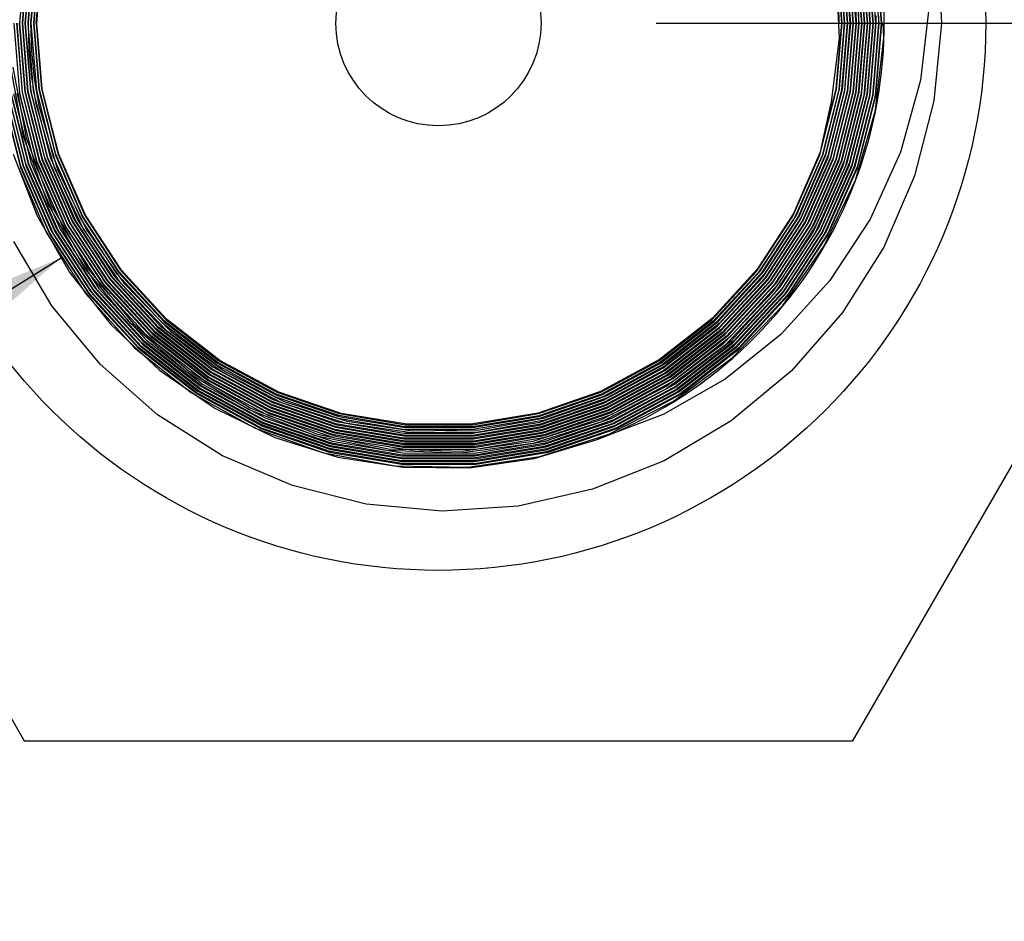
# Model space of a CAD drawing. Extents: x 2 to 36.4, y -1.5 to 23.3.
# Tile 8 of 24: x 10.471 to 11.049, y 16.399 to 16.928. Entities that reach past the tile are written whole.
import ezdxf

# ---------------------------------------------------------------- set-up
doc = ezdxf.new("R2010")
doc.units = 0
doc.header["$LTSCALE"] = 0.5
doc.header["$MEASUREMENT"] = 0
doc.layers.get('0').update_dxf_attribs({"linetype": 'CONTINUOUS'})

msp = doc.modelspace()

# ---------------------------------------------------------------- linework, layer by layer
for p, q in [((10.47105, 16.92583), (10.47437, 16.96577)), ((10.47562, 16.96556), (10.47232, 16.92583)), ((10.47272, 16.92583), (10.47608, 16.9659)), ((10.47733, 16.96569), (10.47399, 16.92583)), ((10.47438, 16.92583), (10.47769, 16.96545)), ((10.47894, 16.96523), (10.47565, 16.92583)), ((10.47605, 16.92583), (10.47937, 16.9654)), ((10.48062, 16.96518), (10.47732, 16.92583)), ((10.47772, 16.92583), (10.481, 16.96504)), ((10.48225, 16.96483), (10.47899, 16.92583)), ((10.47938, 16.92583), (10.48265, 16.96483)), ((10.48065, 16.92583), (10.48399, 16.96511)), ((10.95153, 16.9649), (10.95471, 16.92583)), ((10.95511, 16.92583), (10.9519, 16.9651)), ((10.95315, 16.9653), (10.95638, 16.92583)), ((10.95678, 16.92583), (10.95355, 16.96533)), ((10.95481, 16.96554), (10.95805, 16.92583)), ((10.95845, 16.92583), (10.95522, 16.96549)), ((10.95646, 16.96572), (10.95971, 16.92583)), ((10.96011, 16.92583), (10.95684, 16.96587)), ((10.95809, 16.96608), (10.96138, 16.92583)), ((10.96345, 16.92583), (10.96013, 16.96642)), ((10.96138, 16.96663), (10.96471, 16.92583)), ((10.96511, 16.92583), (10.96181, 16.96647)), ((10.96306, 16.96667), (10.96638, 16.92583)), ((10.96678, 16.92583), (10.96341, 16.96702)), ((10.96466, 16.96723), (10.96805, 16.92583)), ((10.96844, 16.92583), (10.96507, 16.96718)), ((10.96632, 16.96738), (10.96971, 16.92583)), ((10.97011, 16.92583), (10.9667, 16.96756)), ((10.96795, 16.96777), (10.97138, 16.92583)), ((10.97178, 16.92583), (10.96835, 16.96781)), ((10.9696, 16.96801), (10.97305, 16.92583)), ((10.97511, 16.92583), (10.97164, 16.96833)), ((10.97289, 16.96854), (10.97638, 16.92583)), ((10.97678, 16.92583), (10.97335, 16.96821)), ((10.48105, 16.92583), (10.48385, 16.96178)), ((10.94987, 16.96474), (10.95305, 16.92583)), ((10.95345, 16.92583), (10.95028, 16.96469)), ((11.01014, 16.962), (11.01167, 16.92583)), ((10.94983, 16.95636), (10.95161, 16.91709)), ((10.96178, 16.92583), (10.96147, 16.93839)), ((10.96276, 16.93799), (10.96305, 16.92583)), ((11.00447, 16.93615), (10.99939, 16.89232)), ((10.97344, 16.92583), (10.97341, 16.93037)), ((10.23049, 16.92583), (10.47365, 16.50467)), ((10.47107, 16.88488), (10.46772, 16.92583)), ((10.46899, 16.92583), (10.47232, 16.88509)), ((10.4727, 16.8852), (10.46939, 16.92583)), ((10.47065, 16.92583), (10.47395, 16.8854)), ((10.47436, 16.8854), (10.47105, 16.92583)), ((10.47232, 16.92583), (10.47561, 16.8856)), ((10.47597, 16.88587), (10.47272, 16.92583)), ((10.47399, 16.92583), (10.47722, 16.88608)), ((10.47764, 16.88599), (10.47438, 16.92583)), ((10.47565, 16.92583), (10.47889, 16.8862)), ((10.47656, 16.90996), (10.47605, 16.92583)), ((10.47732, 16.92583), (10.47786, 16.90956)), ((10.48092, 16.88656), (10.47772, 16.92583)), ((10.47899, 16.92583), (10.48217, 16.88678)), ((10.48252, 16.88711), (10.47938, 16.92583)), ((10.48065, 16.92583), (10.48377, 16.88733)), ((10.48422, 16.88708), (10.48105, 16.92583)), ((10.84431, 16.92583), (16.66109, 16.92583)), ((10.95305, 16.92583), (10.94983, 16.88725)), ((10.95019, 16.88695), (10.95345, 16.92583)), ((10.95471, 16.92583), (10.95144, 16.88674)), ((10.9519, 16.88707), (10.95511, 16.92583)), ((10.95638, 16.92583), (10.95315, 16.88687)), ((10.95356, 16.88693), (10.95678, 16.92583)), ((10.95805, 16.92583), (10.9548, 16.88664)), ((10.95512, 16.88611), (10.95845, 16.92583)), ((10.95971, 16.92583), (10.95637, 16.88591)), ((10.95676, 16.88585), (10.96011, 16.92583)), ((10.96138, 16.92583), (10.95801, 16.88564)), ((10.9584, 16.88552), (10.96178, 16.92583)), ((10.95962, 16.50467), (11.20278, 16.92583)), ((10.96305, 16.92583), (10.95965, 16.88531)), ((10.96007, 16.88542), (10.96345, 16.92583)), ((10.96471, 16.92583), (10.96132, 16.88519)), ((10.96169, 16.885), (10.96511, 16.92583)), ((10.96638, 16.92583), (10.96294, 16.88479)), ((10.9634, 16.88511), (10.96678, 16.92583)), ((10.96805, 16.92583), (10.96465, 16.88489)), ((10.96484, 16.88365), (10.96844, 16.92583)), ((10.96971, 16.92583), (10.96608, 16.88337)), ((10.96669, 16.88459), (10.97011, 16.92583)), ((10.97138, 16.92583), (10.96794, 16.8844)), ((10.96827, 16.88391), (10.97178, 16.92583)), ((10.97305, 16.92583), (10.96952, 16.88371)), ((10.96991, 16.88362), (10.97344, 16.92583)), ((10.97471, 16.92583), (10.97116, 16.88341)), ((10.97156, 16.8834), (10.97511, 16.92583)), ((10.97638, 16.92583), (10.97281, 16.88318)), ((10.97319, 16.88304), (10.97678, 16.92583)), ((10.97468, 16.92994), (10.97471, 16.92583)), ((10.9779, 16.91729), (10.97748, 16.92587)), ((11.01167, 16.92583), (11.00726, 16.88036)), ((10.95161, 16.91709), (10.94683, 16.8781)), ((10.97297, 16.87487), (10.9779, 16.91729)), ((10.47811, 16.89415), (10.47656, 16.90996)), ((10.47786, 16.90956), (10.4795, 16.89336)), ((10.4732, 16.85945), (10.46557, 16.90119)), ((10.46697, 16.89995), (10.47477, 16.85853)), ((10.48071, 16.87847), (10.47811, 16.89415)), ((10.4795, 16.89336), (10.48224, 16.87731)), ((10.99939, 16.89232), (10.98772, 16.85017)), ((10.47457, 16.84354), (10.46443, 16.88414)), ((10.46569, 16.88434), (10.47578, 16.84394)), ((10.47651, 16.84302), (10.46613, 16.88411)), ((10.46738, 16.88431), (10.47771, 16.84344)), ((10.47968, 16.84407), (10.46942, 16.88462)), ((10.47067, 16.88483), (10.48088, 16.84447)), ((10.48127, 16.84456), (10.47107, 16.88488)), ((10.47232, 16.88509), (10.48246, 16.84498)), ((10.48272, 16.84545), (10.4727, 16.8852)), ((10.47395, 16.8854), (10.48393, 16.84585)), ((10.48444, 16.84559), (10.47436, 16.8854)), ((10.47561, 16.8856), (10.48564, 16.846)), ((10.48573, 16.84696), (10.47597, 16.88587)), ((10.47722, 16.88608), (10.48693, 16.84736)), ((10.48756, 16.84677), (10.47764, 16.88599)), ((10.47889, 16.8862), (10.48876, 16.84718)), ((10.49069, 16.8479), (10.48092, 16.88656)), ((10.48217, 16.88678), (10.49189, 16.84832)), ((10.4921, 16.84894), (10.48252, 16.88711)), ((10.48377, 16.88733), (10.49329, 16.84938)), ((10.49383, 16.84902), (10.48422, 16.88708)), ((10.94983, 16.88725), (10.94038, 16.84974)), ((10.94044, 16.84869), (10.95019, 16.88695)), ((10.95144, 16.88674), (10.94163, 16.84827)), ((10.94229, 16.84897), (10.9519, 16.88707)), ((10.95315, 16.88687), (10.9435, 16.84859)), ((10.94394, 16.84863), (10.95356, 16.88693)), ((10.9548, 16.88664), (10.94508, 16.84805)), ((10.94515, 16.84703), (10.95512, 16.88611)), ((10.95637, 16.88591), (10.94635, 16.84663)), ((10.94681, 16.84672), (10.95676, 16.88585)), ((10.95801, 16.88564), (10.948, 16.84629)), ((10.94827, 16.84586), (10.9584, 16.88552)), ((10.95965, 16.88531), (10.94947, 16.84543)), ((10.9501, 16.84604), (10.96007, 16.88542)), ((10.96132, 16.88519), (10.95129, 16.8456)), ((10.95144, 16.84483), (10.96169, 16.885)), ((10.96294, 16.88479), (10.95264, 16.84441)), ((10.95342, 16.84544), (10.9634, 16.88511)), ((10.96465, 16.88489), (10.95461, 16.84502)), ((10.95645, 16.844), (10.96669, 16.88459)), ((10.96794, 16.8844), (10.95766, 16.84363)), ((10.95777, 16.84272), (10.96827, 16.88391)), ((10.46082, 16.88314), (10.47146, 16.84111)), ((10.47157, 16.84202), (10.46118, 16.88339)), ((10.46243, 16.88358), (10.47278, 16.84239)), ((10.4734, 16.84183), (10.46285, 16.8835)), ((10.4641, 16.88371), (10.4746, 16.84224)), ((10.49143, 16.84092), (10.48071, 16.87847)), ((10.95406, 16.8422), (10.96484, 16.88365)), ((10.96608, 16.88337), (10.9552, 16.84164)), ((10.96952, 16.88371), (10.95897, 16.84231)), ((10.95931, 16.84208), (10.96991, 16.88362)), ((10.97116, 16.88341), (10.96051, 16.84167)), ((10.96102, 16.84192), (10.97156, 16.8834)), ((10.97281, 16.88318), (10.96221, 16.84148)), ((10.96244, 16.84095), (10.97319, 16.88304)), ((11.00726, 16.88036), (10.99589, 16.83619)), ((10.48224, 16.87731), (10.4931, 16.84009)), ((10.94124, 16.85316), (10.94683, 16.8781)), ((10.96121, 16.83382), (10.97297, 16.87487)), ((10.48787, 16.81927), (10.4732, 16.85945)), ((10.47477, 16.85853), (10.48954, 16.81871)), ((10.49329, 16.84938), (10.50896, 16.81349)), ((10.94038, 16.84974), (10.92485, 16.81414)), ((10.98772, 16.85017), (10.96988, 16.81078)), ((10.46711, 16.84909), (10.48126, 16.81283)), ((10.49132, 16.80492), (10.47457, 16.84354)), ((10.47578, 16.84394), (10.49243, 16.80552)), ((10.49648, 16.80587), (10.47968, 16.84407)), ((10.48088, 16.84447), (10.49761, 16.80646)), ((10.498, 16.80657), (10.48127, 16.84456)), ((10.48246, 16.84498), (10.49911, 16.80719)), ((10.49902, 16.80818), (10.48272, 16.84545)), ((10.48393, 16.84585), (10.50016, 16.80875)), ((10.50097, 16.80809), (10.48444, 16.84559)), ((10.48564, 16.846), (10.50208, 16.80869)), ((10.5017, 16.81025), (10.48573, 16.84696)), ((10.48693, 16.84736), (10.50281, 16.81085)), ((10.50382, 16.80982), (10.48756, 16.84677)), ((10.48876, 16.84718), (10.50494, 16.81041)), ((10.50672, 16.81147), (10.49069, 16.8479)), ((10.49189, 16.84832), (10.50783, 16.81209)), ((10.50787, 16.81284), (10.4921, 16.84894)), ((10.50955, 16.81324), (10.49383, 16.84902)), ((10.9245, 16.81266), (10.94044, 16.84869)), ((10.94163, 16.84827), (10.92561, 16.81204)), ((10.92651, 16.81286), (10.94229, 16.84897)), ((10.9435, 16.84859), (10.92764, 16.81229)), ((10.92819, 16.81248), (10.94394, 16.84863)), ((10.92887, 16.81022), (10.94515, 16.84703)), ((10.94508, 16.84805), (10.92919, 16.81165)), ((10.94635, 16.84663), (10.92999, 16.80963)), ((10.93066, 16.81003), (10.94681, 16.84672)), ((10.93173, 16.80851), (10.94827, 16.84586)), ((10.948, 16.84629), (10.93176, 16.80939)), ((10.94947, 16.84543), (10.93284, 16.80789)), ((10.9339, 16.80901), (10.9501, 16.84604)), ((10.9347, 16.807), (10.95144, 16.84483)), ((10.95129, 16.8456), (10.93499, 16.80837)), ((10.95264, 16.84441), (10.93581, 16.80638)), ((10.93698, 16.80771), (10.95342, 16.84544)), ((10.95461, 16.84502), (10.93809, 16.8071)), ((10.93962, 16.80557), (10.95645, 16.844)), ((10.95766, 16.84363), (10.94076, 16.80501)), ((10.46981, 16.84201), (10.48673, 16.80289)), ((10.47146, 16.84111), (10.48891, 16.80152)), ((10.48852, 16.80308), (10.47157, 16.84202)), ((10.47278, 16.84239), (10.48966, 16.80365)), ((10.49069, 16.80257), (10.4734, 16.84183)), ((10.4746, 16.84224), (10.49181, 16.80317)), ((10.49354, 16.80431), (10.47651, 16.84302)), ((10.47771, 16.84344), (10.49465, 16.80492)), ((10.50817, 16.80546), (10.49143, 16.84092)), ((10.4931, 16.84009), (10.50992, 16.80498)), ((10.93646, 16.80328), (10.95406, 16.8422)), ((10.9552, 16.84164), (10.93745, 16.80247)), ((10.94064, 16.80397), (10.95777, 16.84272)), ((10.95897, 16.84231), (10.94175, 16.80336)), ((10.942, 16.80297), (10.95931, 16.84208)), ((10.96051, 16.84167), (10.94311, 16.80237)), ((10.94393, 16.80304), (10.96102, 16.84192)), ((10.94489, 16.80131), (10.96244, 16.84095)), ((10.96221, 16.84148), (10.94503, 16.8024)), ((10.94293, 16.79524), (10.96121, 16.83382)), ((10.99589, 16.83619), (10.97789, 16.79446)), ((10.50896, 16.78237), (10.48787, 16.81927)), ((10.48954, 16.81871), (10.51064, 16.78217)), ((10.48126, 16.81283), (10.5004, 16.77943)), ((10.52346, 16.77663), (10.5017, 16.81025)), ((10.50281, 16.81085), (10.52446, 16.77741)), ((10.52564, 16.77654), (10.50382, 16.80982)), ((10.50494, 16.81041), (10.52665, 16.7773)), ((10.52821, 16.77865), (10.50672, 16.81147)), ((10.50783, 16.81209), (10.5292, 16.77945)), ((10.52913, 16.78019), (10.50787, 16.81284)), ((10.50896, 16.81349), (10.5301, 16.78101)), ((10.53066, 16.78093), (10.50955, 16.81324)), ((10.90318, 16.78023), (10.9245, 16.81266)), ((10.92485, 16.81414), (10.90377, 16.78164)), ((10.92561, 16.81204), (10.90416, 16.77943)), ((10.9052, 16.78012), (10.92651, 16.81286)), ((10.92764, 16.81229), (10.90622, 16.77937)), ((10.90705, 16.77708), (10.92887, 16.81022)), ((10.90708, 16.77984), (10.92819, 16.81248)), ((10.92919, 16.81165), (10.90789, 16.7788)), ((10.92999, 16.80963), (10.90807, 16.77632)), ((10.90887, 16.7767), (10.93066, 16.81003)), ((10.93176, 16.80939), (10.90985, 16.7759)), ((10.91185, 16.77511), (10.9339, 16.80901)), ((10.96988, 16.81078), (10.9463, 16.77488)), ((10.51163, 16.76741), (10.48852, 16.80308)), ((10.48966, 16.80365), (10.51265, 16.76816)), ((10.51407, 16.76969), (10.49132, 16.80492)), ((10.49181, 16.80317), (10.51489, 16.76798)), ((10.49243, 16.80552), (10.51507, 16.77048)), ((10.51638, 16.76944), (10.49354, 16.80431)), ((10.49465, 16.80492), (10.51737, 16.77023)), ((10.51904, 16.77145), (10.49648, 16.80587)), ((10.49761, 16.80646), (10.52006, 16.7722)), ((10.52045, 16.77235), (10.498, 16.80657)), ((10.52112, 16.7742), (10.49902, 16.80818)), ((10.49911, 16.80719), (10.52144, 16.77314)), ((10.50016, 16.80875), (10.52214, 16.77495)), ((10.52314, 16.77432), (10.50097, 16.80809)), ((10.50208, 16.80869), (10.52414, 16.7751)), ((10.5303, 16.77337), (10.50817, 16.80546)), ((10.50992, 16.80498), (10.53205, 16.77323)), ((10.90957, 16.77489), (10.93173, 16.80851)), ((10.93284, 16.80789), (10.91057, 16.7741)), ((10.91228, 16.77294), (10.9347, 16.807)), ((10.93499, 16.80837), (10.91283, 16.7743)), ((10.91294, 16.76841), (10.93646, 16.80328)), ((10.93581, 16.80638), (10.91328, 16.77216)), ((10.9147, 16.77334), (10.93698, 16.80771)), ((10.93809, 16.8071), (10.9157, 16.77256)), ((10.91694, 16.77078), (10.93962, 16.80557)), ((10.91769, 16.76904), (10.94064, 16.80397)), ((10.94076, 16.80501), (10.91797, 16.77005)), ((10.94175, 16.80336), (10.91869, 16.76826)), ((10.92081, 16.76762), (10.94393, 16.80304)), ((10.48986, 16.75994), (10.46757, 16.79768)), ((10.48673, 16.80289), (10.5098, 16.76705)), ((10.48891, 16.80152), (10.51232, 16.76586)), ((10.51389, 16.76721), (10.49069, 16.80257)), ((10.93745, 16.80247), (10.91374, 16.76738)), ((10.91881, 16.76776), (10.942, 16.80297)), ((10.94311, 16.80237), (10.91981, 16.76699)), ((10.92138, 16.76564), (10.94489, 16.80131)), ((10.94503, 16.8024), (10.92179, 16.76681)), ((10.9186, 16.76016), (10.94293, 16.79524)), ((10.97789, 16.79446), (10.95369, 16.7561)), ((6.44211, 14.26828), (10.49534, 16.78825)), ((10.53588, 16.7496), (10.50896, 16.78237)), ((10.51064, 16.78217), (10.53752, 16.74973)), ((10.55564, 16.75127), (10.52913, 16.78019)), ((10.5301, 16.78101), (10.55647, 16.75223)), ((10.55713, 16.75217), (10.53066, 16.78093)), ((10.87698, 16.75186), (10.90318, 16.78023)), ((10.90377, 16.78164), (10.87737, 16.75277)), ((10.8786, 16.75109), (10.9052, 16.78012)), ((10.5004, 16.77943), (10.52441, 16.74902)), ((10.54886, 16.74392), (10.52112, 16.7742)), ((10.52214, 16.77495), (10.54975, 16.74483)), ((10.55054, 16.74464), (10.52314, 16.77432)), ((10.55075, 16.74671), (10.52346, 16.77663)), ((10.52414, 16.7751), (10.55141, 16.74557)), ((10.52446, 16.77741), (10.55161, 16.74764)), ((10.55248, 16.74739), (10.52564, 16.77654)), ((10.52665, 16.7773), (10.55336, 16.7483)), ((10.55473, 16.74984), (10.52821, 16.77865)), ((10.5292, 16.77945), (10.55555, 16.75081)), ((10.90416, 16.77943), (10.87782, 16.75091)), ((10.90622, 16.77937), (10.87948, 16.75018)), ((10.87999, 16.74784), (10.90705, 16.77708)), ((10.88087, 16.75092), (10.90708, 16.77984)), ((10.90807, 16.77632), (10.88087, 16.74692)), ((10.90789, 16.7788), (10.88145, 16.74974)), ((10.88155, 16.74701), (10.90887, 16.7767)), ((10.88222, 16.74537), (10.90957, 16.77489)), ((10.90985, 16.7759), (10.88238, 16.74605)), ((10.88422, 16.74494), (10.91185, 16.77511)), ((10.91283, 16.7743), (10.88505, 16.74398)), ((10.9463, 16.77488), (10.91769, 16.74334)), ((10.54258, 16.73838), (10.51407, 16.76969)), ((10.51507, 16.77048), (10.54344, 16.73932)), ((10.54449, 16.73888), (10.51638, 16.76944)), ((10.51737, 16.77023), (10.54534, 16.73983)), ((10.54719, 16.74092), (10.51904, 16.77145)), ((10.52006, 16.7722), (10.54808, 16.74184)), ((10.54831, 16.74217), (10.52045, 16.77235)), ((10.52144, 16.77314), (10.54915, 16.74311)), ((10.55768, 16.74494), (10.5303, 16.77337)), ((10.53205, 16.77323), (10.55938, 16.74513)), ((10.91057, 16.7741), (10.88307, 16.74442)), ((10.88401, 16.738), (10.91294, 16.76841)), ((10.88471, 16.74313), (10.91228, 16.77294)), ((10.91328, 16.77216), (10.88556, 16.74219)), ((10.88684, 16.74282), (10.9147, 16.77334)), ((10.9157, 16.77256), (10.88768, 16.74187)), ((10.88865, 16.73995), (10.91694, 16.77078)), ((10.88903, 16.73804), (10.91769, 16.76904)), ((10.91797, 16.77005), (10.88955, 16.73906)), ((10.5098, 16.76705), (10.5384, 16.73544)), ((10.54062, 16.73565), (10.51163, 16.76741)), ((10.51232, 16.76586), (10.54128, 16.7345)), ((10.51265, 16.76816), (10.54151, 16.73656)), ((10.54247, 16.73621), (10.51389, 16.76721)), ((10.51489, 16.76798), (10.54334, 16.73714)), ((10.91374, 16.76738), (10.88457, 16.7368)), ((10.91869, 16.76826), (10.88989, 16.73711)), ((10.89008, 16.73675), (10.91881, 16.76776)), ((10.91981, 16.76699), (10.89095, 16.73582)), ((10.89181, 16.73607), (10.92081, 16.76762)), ((10.89238, 16.73433), (10.92138, 16.76564)), ((10.92179, 16.76681), (10.89265, 16.73512)), ((10.51811, 16.72576), (10.48986, 16.75994)), ((10.8889, 16.72951), (10.9186, 16.76016)), ((10.58681, 16.72694), (10.55564, 16.75127)), ((10.55647, 16.75223), (10.58748, 16.72802)), ((10.58829, 16.72797), (10.55713, 16.75217)), ((10.8462, 16.72792), (10.87698, 16.75186)), ((10.87737, 16.75277), (10.84625, 16.72844)), ((10.84726, 16.72663), (10.8786, 16.75109)), ((10.95369, 16.7561), (10.92372, 16.72185)), ((10.52441, 16.74902), (10.55304, 16.72219)), ((10.56837, 16.72145), (10.53588, 16.7496)), ((10.53752, 16.74973), (10.56992, 16.72189)), ((10.58295, 16.7215), (10.55075, 16.74671)), ((10.55141, 16.74557), (10.5831, 16.72093)), ((10.55161, 16.74764), (10.58365, 16.72256)), ((10.58382, 16.72293), (10.55248, 16.74739)), ((10.55336, 16.7483), (10.58453, 16.72397)), ((10.58599, 16.72549), (10.55473, 16.74984)), ((10.55555, 16.75081), (10.58662, 16.72659)), ((10.87782, 16.75091), (10.84688, 16.72685)), ((10.87948, 16.75018), (10.84799, 16.72558)), ((10.84835, 16.72335), (10.87999, 16.74784)), ((10.88087, 16.74692), (10.84904, 16.7223)), ((10.84937, 16.72203), (10.88155, 16.74701)), ((10.84996, 16.72641), (10.88087, 16.75092)), ((10.88238, 16.74605), (10.85004, 16.72096)), ((10.88145, 16.74974), (10.85029, 16.72511)), ((10.85046, 16.72075), (10.88222, 16.74537)), ((10.54534, 16.73983), (10.57827, 16.71413)), ((10.58033, 16.71525), (10.54719, 16.74092)), ((10.54808, 16.74184), (10.58104, 16.7163)), ((10.58086, 16.71689), (10.54831, 16.74217)), ((10.58157, 16.71842), (10.54886, 16.74392)), ((10.54915, 16.74311), (10.58155, 16.71796)), ((10.54975, 16.74483), (10.58229, 16.71947)), ((10.58238, 16.71988), (10.55054, 16.74464)), ((10.58958, 16.72122), (10.55768, 16.74494)), ((10.55938, 16.74513), (10.59117, 16.72173)), ((10.88307, 16.74442), (10.85112, 16.71967)), ((10.85166, 16.71955), (10.88422, 16.74494)), ((10.88505, 16.74398), (10.85231, 16.71846)), ((10.85264, 16.71819), (10.88471, 16.74313)), ((10.88556, 16.74219), (10.85332, 16.71713)), ((10.85398, 16.71709), (10.88684, 16.74282)), ((10.88768, 16.74187), (10.85465, 16.71601)), ((10.85535, 16.714), (10.88865, 16.73995)), ((10.91769, 16.74334), (10.88478, 16.71691)), ((10.5384, 16.73544), (10.57178, 16.70891)), ((10.57482, 16.7089), (10.54062, 16.73565)), ((10.54128, 16.7345), (10.57499, 16.70831)), ((10.54151, 16.73656), (10.57554, 16.70994)), ((10.57571, 16.71031), (10.54247, 16.73621)), ((10.57622, 16.71197), (10.54258, 16.73838)), ((10.54334, 16.73714), (10.57641, 16.71137)), ((10.54344, 16.73932), (10.5769, 16.71303)), ((10.57761, 16.71305), (10.54449, 16.73888)), ((10.85004, 16.71258), (10.88401, 16.738)), ((10.88457, 16.7368), (10.85033, 16.71127)), ((10.85532, 16.71199), (10.88903, 16.73804)), ((10.88989, 16.73711), (10.85602, 16.71093)), ((10.88955, 16.73906), (10.85608, 16.71296)), ((10.85656, 16.71081), (10.89008, 16.73675)), ((10.89095, 16.73582), (10.85726, 16.70975)), ((10.85766, 16.70953), (10.89181, 16.73607)), ((10.89265, 16.73512), (10.85833, 16.70845)), ((10.85873, 16.70824), (10.89238, 16.73433)), ((10.58748, 16.72802), (10.62188, 16.70938)), ((10.62289, 16.70937), (10.58829, 16.72797)), ((10.84625, 16.72844), (10.81167, 16.7097)), ((10.8546, 16.70411), (10.8889, 16.72951)), ((10.55186, 16.69606), (10.51811, 16.72576)), ((10.55304, 16.72219), (10.5855, 16.69988)), ((10.58365, 16.72256), (10.61926, 16.70325)), ((10.61891, 16.70384), (10.58382, 16.72293)), ((10.58453, 16.72397), (10.61943, 16.70499)), ((10.62081, 16.70664), (10.58599, 16.72549)), ((10.58662, 16.72659), (10.62124, 16.70784)), ((10.62137, 16.70822), (10.58681, 16.72694)), ((10.81184, 16.70934), (10.8462, 16.72792)), ((10.84688, 16.72685), (10.81235, 16.70818)), ((10.81245, 16.70778), (10.84726, 16.72663)), ((10.84799, 16.72558), (10.81299, 16.70664)), ((10.81342, 16.70457), (10.84835, 16.72335)), ((10.84904, 16.7223), (10.81392, 16.7034)), ((10.81556, 16.70735), (10.84996, 16.72641)), ((10.85029, 16.72511), (10.81562, 16.70598)), ((10.60513, 16.69924), (10.56837, 16.72145)), ((10.56992, 16.72189), (10.60652, 16.69997)), ((10.6168, 16.69748), (10.58086, 16.71689)), ((10.58155, 16.71796), (10.61732, 16.69864)), ((10.6179, 16.69882), (10.58157, 16.71842)), ((10.58229, 16.71947), (10.61844, 16.69997)), ((10.61778, 16.70069), (10.58238, 16.71988)), ((10.61875, 16.70209), (10.58295, 16.7215)), ((10.5831, 16.72093), (10.6183, 16.70185)), ((10.62474, 16.70316), (10.58958, 16.72122)), ((10.59117, 16.72173), (10.62613, 16.70396)), ((10.81365, 16.70285), (10.84937, 16.72203)), ((10.85004, 16.72096), (10.81414, 16.70168)), ((10.81519, 16.70171), (10.85046, 16.72075)), ((10.81548, 16.70002), (10.85166, 16.71955)), ((10.85112, 16.71967), (10.81568, 16.70054)), ((10.85231, 16.71846), (10.81594, 16.69883)), ((10.81674, 16.69875), (10.85264, 16.71819)), ((10.85332, 16.71713), (10.81724, 16.69758)), ((10.81747, 16.69725), (10.85398, 16.71709)), ((10.88478, 16.71691), (10.84854, 16.69615)), ((10.92372, 16.72185), (10.8884, 16.69244)), ((10.61362, 16.6916), (10.57622, 16.71197)), ((10.57641, 16.71137), (10.61343, 16.69125)), ((10.5769, 16.71303), (10.61412, 16.69276)), ((10.61455, 16.69301), (10.57761, 16.71305)), ((10.57827, 16.71413), (10.61502, 16.69419)), ((10.61709, 16.69554), (10.58033, 16.71525)), ((10.58104, 16.7163), (10.61762, 16.69669)), ((10.81233, 16.69325), (10.85004, 16.71258)), ((10.85033, 16.71127), (10.81233, 16.69189)), ((10.81793, 16.69199), (10.85532, 16.71199)), ((10.85465, 16.71601), (10.81794, 16.69607)), ((10.81839, 16.69401), (10.85535, 16.714)), ((10.85602, 16.71093), (10.81845, 16.69084)), ((10.85608, 16.71296), (10.81892, 16.69286)), ((10.81959, 16.6909), (10.85656, 16.71081)), ((10.57178, 16.70891), (10.60904, 16.68817)), ((10.61284, 16.6883), (10.57482, 16.7089)), ((10.57499, 16.70831), (10.61233, 16.68809)), ((10.57554, 16.70994), (10.61337, 16.68945)), ((10.61292, 16.69009), (10.57571, 16.71031)), ((10.61943, 16.70499), (10.65677, 16.69205)), ((10.65788, 16.69389), (10.62081, 16.70664)), ((10.62124, 16.70784), (10.6581, 16.69515)), ((10.6581, 16.69556), (10.62137, 16.70822)), ((10.62188, 16.70938), (10.65842, 16.69678)), ((10.65956, 16.69691), (10.62289, 16.70937)), ((10.81167, 16.7097), (10.77505, 16.69711)), ((10.77522, 16.69674), (10.81184, 16.70934)), ((10.81235, 16.70818), (10.77553, 16.69551)), ((10.77556, 16.69511), (10.81245, 16.70778)), ((10.81299, 16.70664), (10.77591, 16.69389)), ((10.81562, 16.70598), (10.77879, 16.69292)), ((10.77903, 16.6943), (10.81556, 16.70735)), ((10.81973, 16.68914), (10.85766, 16.70953)), ((10.85726, 16.70975), (10.8201, 16.68974)), ((10.85833, 16.70845), (10.82022, 16.68797)), ((10.82127, 16.688), (10.85873, 16.70824)), ((10.5855, 16.69988), (10.62059, 16.68283)), ((10.64456, 16.68375), (10.60513, 16.69924)), ((10.60652, 16.69997), (10.64575, 16.68472)), ((10.65586, 16.68753), (10.61778, 16.70069)), ((10.6183, 16.70185), (10.65618, 16.68876)), ((10.61844, 16.69997), (10.65676, 16.68689)), ((10.65668, 16.68904), (10.61875, 16.70209)), ((10.65645, 16.69082), (10.61891, 16.70384)), ((10.61926, 16.70325), (10.65701, 16.69026)), ((10.6618, 16.69122), (10.62474, 16.70316)), ((10.62613, 16.70396), (10.66295, 16.69225)), ((10.77581, 16.69002), (10.81365, 16.70285)), ((10.77608, 16.69181), (10.81342, 16.70457)), ((10.81414, 16.70168), (10.77611, 16.68878)), ((10.81392, 16.7034), (10.77639, 16.69057)), ((10.77716, 16.68692), (10.81548, 16.70002)), ((10.77728, 16.68867), (10.81519, 16.70171)), ((10.81568, 16.70054), (10.77758, 16.68744)), ((10.81663, 16.68464), (10.8546, 16.70411)), ((10.58996, 16.67205), (10.55186, 16.69606)), ((10.61502, 16.69419), (10.65419, 16.68067)), ((10.65534, 16.68422), (10.6168, 16.69748)), ((10.65606, 16.68232), (10.61709, 16.69554)), ((10.61732, 16.69864), (10.65566, 16.68545)), ((10.61762, 16.69669), (10.65639, 16.68355)), ((10.65641, 16.68567), (10.6179, 16.69882)), ((10.69698, 16.68733), (10.65788, 16.69389)), ((10.69697, 16.68901), (10.6581, 16.69556)), ((10.6581, 16.69515), (10.697, 16.6886)), ((10.65842, 16.69678), (10.69708, 16.69027)), ((10.69801, 16.69059), (10.65956, 16.69691)), ((10.73655, 16.69026), (10.77522, 16.69674)), ((10.77553, 16.69551), (10.73665, 16.68899)), ((10.73669, 16.68859), (10.77556, 16.69511)), ((10.77591, 16.69389), (10.73687, 16.68734)), ((10.77505, 16.69711), (10.73697, 16.69069)), ((10.74061, 16.68728), (10.77903, 16.6943)), ((10.81594, 16.69883), (10.77741, 16.68568)), ((10.77831, 16.68549), (10.81674, 16.69875)), ((10.81724, 16.69758), (10.77862, 16.68426)), ((10.77879, 16.6839), (10.81747, 16.69725)), ((10.81794, 16.69607), (10.77906, 16.68265)), ((10.77918, 16.68056), (10.81839, 16.69401)), ((10.84854, 16.69615), (10.80973, 16.68148)), ((10.60904, 16.68817), (10.64918, 16.67378)), ((10.61233, 16.68809), (10.65252, 16.67421)), ((10.65313, 16.67447), (10.61284, 16.6883)), ((10.65279, 16.67627), (10.61292, 16.69009)), ((10.61337, 16.68945), (10.65346, 16.67569)), ((10.61343, 16.69125), (10.6531, 16.6775)), ((10.65326, 16.67787), (10.61362, 16.6916)), ((10.61412, 16.69276), (10.65357, 16.6791)), ((10.65391, 16.67943), (10.61455, 16.69301)), ((10.69614, 16.68071), (10.65586, 16.68753)), ((10.65618, 16.68876), (10.69625, 16.68198)), ((10.69613, 16.68406), (10.65645, 16.69082)), ((10.69617, 16.68238), (10.65668, 16.68904)), ((10.65677, 16.69205), (10.69624, 16.68532)), ((10.65701, 16.69026), (10.6963, 16.68365)), ((10.70053, 16.68539), (10.6618, 16.69122)), ((10.66295, 16.69225), (10.7014, 16.68661)), ((10.73665, 16.68899), (10.69697, 16.68901)), ((10.697, 16.6886), (10.73669, 16.68859)), ((10.69708, 16.69027), (10.73655, 16.69026)), ((10.73697, 16.69069), (10.69801, 16.69059)), ((10.73625, 16.68354), (10.77581, 16.69002)), ((10.77611, 16.68878), (10.73634, 16.68228)), ((10.73657, 16.68524), (10.77608, 16.69181)), ((10.77639, 16.69057), (10.73667, 16.68398)), ((10.73718, 16.68195), (10.77728, 16.68867)), ((10.77879, 16.69292), (10.74005, 16.68595)), ((10.81233, 16.69189), (10.77193, 16.67924)), ((10.77225, 16.68061), (10.81233, 16.69325)), ((10.77832, 16.67862), (10.81793, 16.69199)), ((10.81845, 16.69084), (10.77865, 16.6774)), ((10.81892, 16.69286), (10.77951, 16.67933)), ((10.77956, 16.67549), (10.81973, 16.68914)), ((10.82022, 16.68797), (10.77985, 16.67426)), ((10.7799, 16.6773), (10.81959, 16.6909)), ((10.8201, 16.68974), (10.78022, 16.67607)), ((10.78103, 16.67415), (10.82127, 16.688)), ((10.8884, 16.69244), (10.84897, 16.66903)), ((10.62059, 16.68283), (10.65755, 16.67127)), ((10.68632, 16.67503), (10.64456, 16.68375)), ((10.64575, 16.68472), (10.68725, 16.67619)), ((10.69615, 16.67737), (10.65534, 16.68422)), ((10.65566, 16.68545), (10.69627, 16.67863)), ((10.69699, 16.67563), (10.65606, 16.68232)), ((10.65639, 16.68355), (10.69712, 16.67689)), ((10.69666, 16.679), (10.65641, 16.68567)), ((10.65676, 16.68689), (10.69681, 16.68026)), ((10.73667, 16.68398), (10.69613, 16.68406)), ((10.73634, 16.68228), (10.69617, 16.68238)), ((10.69624, 16.68532), (10.73657, 16.68524)), ((10.69625, 16.68198), (10.73718, 16.68195)), ((10.6963, 16.68365), (10.73625, 16.68354)), ((10.73687, 16.68734), (10.69698, 16.68733)), ((10.74005, 16.68595), (10.70053, 16.68539)), ((10.7014, 16.68661), (10.74061, 16.68728)), ((10.73726, 16.68028), (10.77716, 16.68692)), ((10.77758, 16.68744), (10.73728, 16.68068)), ((10.77741, 16.68568), (10.7373, 16.67901)), ((10.73772, 16.67865), (10.77831, 16.68549)), ((10.77862, 16.68426), (10.73782, 16.67738)), ((10.73846, 16.67704), (10.77879, 16.6839)), ((10.77906, 16.68265), (10.73853, 16.67577)), ((10.776, 16.67162), (10.81663, 16.68464)), ((10.69496, 16.66911), (10.65279, 16.67627)), ((10.6531, 16.6775), (10.69506, 16.67037)), ((10.69456, 16.67081), (10.65326, 16.67787)), ((10.65357, 16.6791), (10.69466, 16.67208)), ((10.69548, 16.67241), (10.65391, 16.67943)), ((10.65419, 16.68067), (10.69555, 16.67367)), ((10.68725, 16.67619), (10.73003, 16.67478)), ((10.73728, 16.68068), (10.69614, 16.68071)), ((10.73782, 16.67738), (10.69615, 16.67737)), ((10.69627, 16.67863), (10.73772, 16.67865)), ((10.7373, 16.67901), (10.69666, 16.679)), ((10.69681, 16.68026), (10.73726, 16.68028)), ((10.69712, 16.67689), (10.73846, 16.67704)), ((10.77193, 16.67924), (10.7294, 16.67348)), ((10.73003, 16.67478), (10.77225, 16.68061)), ((10.73677, 16.67188), (10.77832, 16.67862)), ((10.77865, 16.6774), (10.7369, 16.67062)), ((10.7378, 16.67364), (10.77918, 16.68056)), ((10.73791, 16.6703), (10.7799, 16.6773)), ((10.77951, 16.67933), (10.73792, 16.67237)), ((10.78022, 16.67607), (10.73802, 16.66904)), ((10.77277, 16.67048), (10.80973, 16.68148)), ((10.63093, 16.65452), (10.58996, 16.67205)), ((10.64918, 16.67378), (10.69114, 16.66611)), ((10.65252, 16.67421), (10.69505, 16.66703)), ((10.6951, 16.66742), (10.65313, 16.67447)), ((10.65346, 16.67569), (10.69524, 16.66868)), ((10.65755, 16.67127), (10.69587, 16.66529)), ((10.7294, 16.67348), (10.68632, 16.67503)), ((10.7369, 16.67062), (10.69456, 16.67081)), ((10.69466, 16.67208), (10.73677, 16.67188)), ((10.69506, 16.67037), (10.73791, 16.6703)), ((10.73792, 16.67237), (10.69548, 16.67241)), ((10.69555, 16.67367), (10.7378, 16.67364)), ((10.73853, 16.67577), (10.69699, 16.67563)), ((10.73379, 16.66539), (10.776, 16.67162)), ((10.73462, 16.66504), (10.77277, 16.67048)), ((10.7376, 16.6686), (10.77956, 16.67549)), ((10.77985, 16.67426), (10.73768, 16.66734)), ((10.73849, 16.66701), (10.78103, 16.67415)), ((10.69114, 16.66611), (10.73379, 16.66539)), ((10.73802, 16.66904), (10.69496, 16.66911)), ((10.69505, 16.66703), (10.73849, 16.66701)), ((10.73768, 16.66734), (10.6951, 16.66742)), ((10.69524, 16.66868), (10.7376, 16.6686)), ((10.69587, 16.66529), (10.73462, 16.66504)), ((10.84897, 16.66903), (10.80696, 16.65234)), ((10.67415, 16.64362), (10.63093, 16.65452)), ((10.80696, 16.65234), (10.76334, 16.64251)), ((10.7188, 16.63956), (10.67415, 16.64362)), ((10.76334, 16.64251), (10.7188, 16.63956)), ((10.47365, 16.50467), (10.95962, 16.50467))]:
    msp.add_line(p, q)
for radius in [0.32105, 0.06017]:
    msp.add_circle((10.71663, 16.92583), radius)
for radius, start, end in [(0.56958, 307.84092, 232.15908), (0.23509, 359.9785, 74.3161), (0.26149, 290.85738, 16.86273)]:
    msp.add_arc((10.71663, 16.92583), radius, start, end)
msp.add_solid([(10.15343, 16.64728), (10.21764, 16.54401), (10.49534, 16.78825)])

doc.saveas('drawing.dxf')
